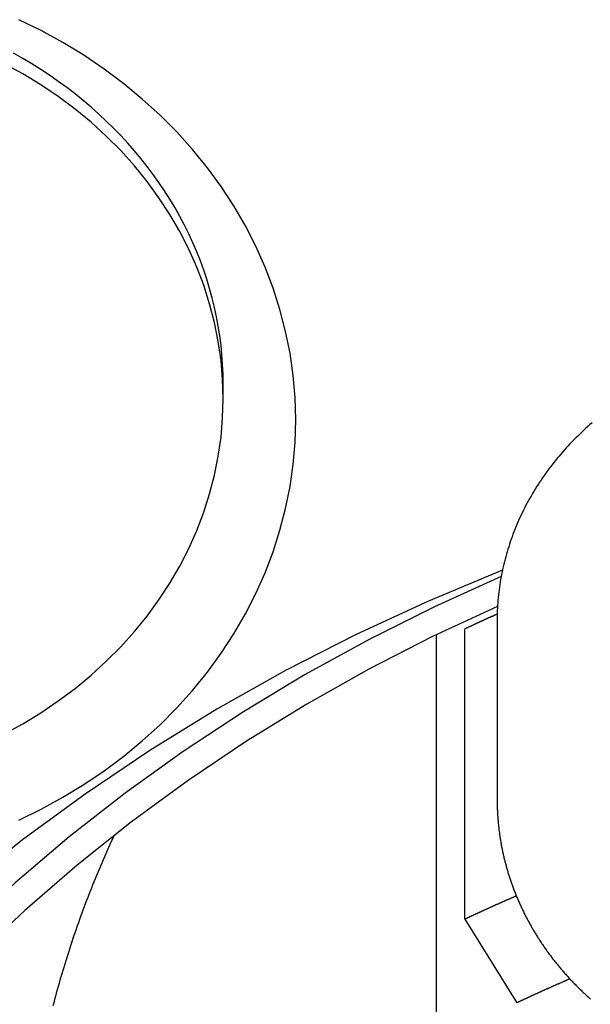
# Model space of a CAD drawing. Extents: x 1107 to 4046, y 937 to 3355.
# Tile 221 of 256: x 2179.02 to 2182.56, y 1793.79 to 1799.89. Entities that reach past the tile are written whole.
import ezdxf

# ---------------------------------------------------------------- set-up
doc = ezdxf.new("R2010")
doc.units = 0
doc.layers.add('KF_VIDA_L___C_REAR', color=7, linetype='CONTINUOUS')

# ---------------------------------------------------------------- blocks, each defined once
blk = doc.blocks.new('KF_VIDA_L___C_REAR')
at = {"layer": 'KF_VIDA_L___C_REAR'}
for p, q in [((-6.7, 108.329213), (-6.7, 108.422963)), ((-5, 106.952208), (-5, 106.552208)), ((-5.377878, 106.865822), (-5.377878, 102.153777)), ((-5.20103, 105.101407), (-5.20103, 106.901407)), ((-5, 106.552208), (-5, 105.84536)), ((-5.20103, 105.101407), (-4.876525, 104.583815))]:
    blk.add_line(p, q, dxfattribs=at)
for points in [[(-7.96796, 105.716, 0), (-7.82917, 105.784, 0), (-7.6944, 105.858, 0), (-7.56398, 105.937, 0), (-7.43822, 106.022, 0), (-7.31743, 106.112, 0), (-7.2019, 106.208, 0), (-7.09191, 106.308, 0), (-6.98772, 106.412, 0), (-6.88958, 106.521, 0), (-6.79772, 106.634, 0), (-6.71238, 106.751, 0), (-6.63376, 106.871, 0), (-6.56203, 106.995, 0), (-6.49739, 107.121, 0), (-6.43998, 107.25, 0), (-6.38994, 107.381, 0), (-6.3474, 107.514, 0), (-6.31245, 107.649, 0), (-6.28518, 107.785, 0), (-6.26565, 107.922, 0), (-6.25391, 108.06, 0), (-6.25, 108.198, 0), (-6.25391, 108.336, 0), (-6.26565, 108.474, 0), (-6.28518, 108.611, 0), (-6.31245, 108.747, 0), (-6.3474, 108.882, 0), (-6.38994, 109.015, 0), (-6.43998, 109.146, 0), (-6.49739, 109.275, 0), (-6.56203, 109.401, 0), (-6.63376, 109.525, 0), (-6.71238, 109.645, 0), (-6.79772, 109.762, 0), (-6.88958, 109.875, 0), (-6.98772, 109.984, 0), (-7.09191, 110.088, 0), (-7.2019, 110.188, 0), (-7.31743, 110.283, 0), (-7.43822, 110.374, 0), (-7.56398, 110.459, 0), (-7.6944, 110.538, 0), (-7.82917, 110.612, 0), (-7.96796, 110.68, 0)], [(-6.7, 108.423, 0), (-6.70084, 108.482, 0), (-6.70337, 108.542, 0), (-6.70759, 108.601, 0), (-6.71348, 108.661, 0), (-6.72106, 108.72, 0), (-6.73031, 108.779, 0), (-6.74122, 108.838, 0), (-6.7538, 108.896, 0), (-6.76803, 108.954, 0), (-6.78391, 109.012, 0), (-6.80143, 109.07, 0), (-6.82057, 109.127, 0), (-6.84132, 109.184, 0), (-6.86368, 109.24, 0), (-6.88762, 109.296, 0), (-6.91314, 109.351, 0), (-6.94021, 109.406, 0), (-6.96883, 109.46, 0), (-6.99897, 109.513, 0), (-7.03062, 109.566, 0), (-7.06376, 109.618, 0), (-7.09836, 109.67, 0), (-7.13441, 109.72, 0), (-7.17189, 109.77, 0), (-7.21076, 109.819, 0), (-7.25102, 109.867, 0), (-7.29263, 109.915, 0), (-7.33557, 109.961, 0), (-7.37982, 110.007, 0), (-7.42534, 110.051, 0), (-7.47211, 110.095, 0), (-7.5201, 110.138, 0), (-7.56929, 110.179, 0), (-7.61963, 110.22, 0), (-7.67112, 110.259, 0), (-7.7237, 110.297, 0), (-7.77735, 110.335, 0), (-7.83204, 110.371, 0), (-7.88774, 110.406, 0), (-7.9444, 110.439, 0), (-8.00201, 110.472, 0)], [(-8.06051, 106.249, 0), (-7.9444, 106.313, 0), (-7.83204, 106.382, 0), (-7.7237, 106.455, 0), (-7.61963, 106.533, 0), (-7.5201, 106.615, 0), (-7.42534, 106.701, 0), (-7.33557, 106.791, 0), (-7.25102, 106.885, 0), (-7.17189, 106.982, 0), (-7.09836, 107.083, 0), (-7.03062, 107.186, 0), (-6.96883, 107.292, 0), (-6.91314, 107.401, 0), (-6.86368, 107.512, 0), (-6.82057, 107.625, 0), (-6.78391, 107.74, 0), (-6.7538, 107.856, 0), (-6.73031, 107.973, 0), (-6.71348, 108.092, 0), (-6.70337, 108.21, 0), (-6.7, 108.329, 0), (-6.70337, 108.448, 0), (-6.71348, 108.567, 0), (-6.73031, 108.685, 0), (-6.7538, 108.802, 0), (-6.78391, 108.918, 0), (-6.82057, 109.033, 0), (-6.86368, 109.146, 0), (-6.91314, 109.257, 0), (-6.96883, 109.366, 0), (-7.03062, 109.472, 0), (-7.09836, 109.576, 0), (-7.17189, 109.676, 0), (-7.25102, 109.774, 0), (-7.33557, 109.868, 0), (-7.42534, 109.958, 0), (-7.5201, 110.044, 0), (-7.61963, 110.126, 0), (-7.7237, 110.204, 0), (-7.83204, 110.277, 0), (-7.9444, 110.345, 0), (-8.06051, 110.409, 0)], [(-4.41075, 108.18, 0), (-4.42383, 108.169, 0), (-4.43679, 108.157, 0), (-4.44962, 108.146, 0), (-4.46233, 108.134, 0), (-4.47491, 108.122, 0), (-4.48737, 108.11, 0), (-4.4997, 108.098, 0), (-4.5119, 108.086, 0), (-4.52397, 108.074, 0), (-4.53591, 108.062, 0), (-4.54771, 108.049, 0), (-4.55939, 108.037, 0), (-4.57093, 108.024, 0), (-4.58233, 108.012, 0), (-4.5936, 107.999, 0), (-4.60474, 107.986, 0), (-4.61573, 107.973, 0), (-4.62659, 107.96, 0), (-4.6373, 107.947, 0), (-4.64788, 107.934, 0), (-4.65831, 107.92, 0), (-4.6686, 107.907, 0), (-4.67875, 107.894, 0), (-4.68876, 107.88, 0), (-4.69861, 107.867, 0), (-4.70833, 107.853, 0), (-4.71789, 107.839, 0), (-4.72731, 107.825, 0), (-4.73658, 107.811, 0), (-4.7457, 107.797, 0), (-4.75467, 107.783, 0), (-4.76349, 107.769, 0), (-4.77216, 107.755, 0), (-4.78068, 107.741, 0), (-4.78904, 107.726, 0), (-4.79725, 107.712, 0), (-4.80531, 107.698, 0), (-4.81321, 107.683, 0), (-4.82095, 107.669, 0), (-4.82854, 107.654, 0), (-4.83597, 107.639, 0), (-4.84324, 107.624, 0), (-4.85036, 107.61, 0), (-4.85732, 107.595, 0), (-4.86411, 107.58, 0), (-4.87075, 107.565, 0), (-4.87722, 107.55, 0), (-4.88354, 107.535, 0), (-4.88969, 107.519, 0), (-4.89568, 107.504, 0), (-4.90151, 107.489, 0), (-4.90717, 107.474, 0), (-4.91267, 107.458, 0), (-4.91801, 107.443, 0), (-4.92318, 107.428, 0), (-4.92818, 107.412, 0), (-4.93302, 107.397, 0), (-4.9377, 107.381, 0), (-4.94221, 107.366, 0), (-4.94655, 107.35, 0), (-4.95072, 107.334, 0), (-4.95473, 107.319, 0), (-4.95856, 107.303, 0), (-4.96223, 107.287, 0), (-4.96573, 107.271, 0), (-4.96907, 107.256, 0), (-4.97223, 107.24, 0), (-4.97522, 107.224, 0), (-4.97805, 107.208, 0), (-4.9807, 107.192, 0), (-4.98319, 107.176, 0), (-4.9855, 107.16, 0), (-4.98764, 107.144, 0), (-4.98961, 107.128, 0), (-4.99142, 107.113, 0), (-4.99305, 107.097, 0), (-4.9945, 107.081, 0), (-4.99579, 107.065, 0), (-4.99691, 107.048, 0), (-4.99785, 107.032, 0), (-4.99863, 107.016, 0), (-4.99923, 107, 0), (-4.99966, 106.984, 0), (-4.99991, 106.968, 0), (-5, 106.952, 0)], [(-4.96691, 107.266, 0), (-5.42569, 107.075, 0), (-5.8747, 106.867, 0), (-6.31315, 106.644, 0), (-6.74023, 106.404, 0), (-7.15519, 106.148, 0), (-7.55728, 105.878, 0), (-7.94577, 105.593, 0), (-8.31997, 105.295, 0), (-8.67919, 104.982, 0), (-9.0228, 104.657, 0), (-9.35018, 104.32, 0), (-9.66073, 103.97, 0), (-9.95391, 103.61, 0), (-10.2292, 103.239, 0), (-10.486, 102.859, 0), (-10.724, 102.469, 0), (-10.9427, 102.071, 0), (-11.1417, 101.665, 0), (-11.3207, 101.253, 0)], [(-4.97469, 107.227, 0), (-5.38956, 107.039, 0), (-5.79498, 106.836, 0), (-6.19023, 106.619, 0), (-6.57463, 106.387, 0), (-6.94749, 106.142, 0), (-7.30817, 105.883, 0), (-7.65604, 105.612, 0), (-7.99047, 105.328, 0), (-8.31089, 105.032, 0), (-8.61674, 104.725, 0), (-8.90747, 104.407, 0), (-9.18258, 104.079, 0), (-9.44158, 103.742, 0), (-9.68402, 103.395, 0), (-9.90948, 103.039, 0), (-10.1176, 102.676, 0), (-10.3079, 102.305, 0), (-10.4802, 101.928, 0), (-10.634, 101.545, 0), (-10.7693, 101.157, 0)], [(-4.9973, 107.042, 0), (-5.40165, 106.854, 0), (-5.7966, 106.652, 0), (-6.18147, 106.436, 0), (-6.55557, 106.205, 0), (-6.91827, 105.962, 0), (-7.26893, 105.706, 0), (-7.60694, 105.437, 0), (-7.93171, 105.156, 0), (-8.24268, 104.864, 0), (-8.5393, 104.561, 0), (-8.82107, 104.247, 0), (-9.08748, 103.923, 0), (-9.33808, 103.591, 0), (-9.57243, 103.249, 0), (-9.79012, 102.899, 0), (-9.99078, 102.542, 0), (-10.174, 102.177, 0), (-10.3396, 101.807, 0), (-10.4872, 101.43, 0), (-10.6165, 101.049, 0)], [(-4.99942, 106.994, 0), (-5.00101, 106.993, 0), (-5.00259, 106.992, 0), (-5.00417, 106.992, 0), (-5.00576, 106.991, 0), (-5.00734, 106.99, 0), (-5.00892, 106.99, 0), (-5.0105, 106.989, 0), (-5.01209, 106.988, 0), (-5.01367, 106.987, 0), (-5.01525, 106.987, 0), (-5.01683, 106.986, 0), (-5.01842, 106.985, 0), (-5.02, 106.985, 0), (-5.02158, 106.984, 0), (-5.02316, 106.983, 0), (-5.02474, 106.982, 0), (-5.02633, 106.982, 0), (-5.02791, 106.981, 0), (-5.02949, 106.98, 0), (-5.03107, 106.98, 0), (-5.03265, 106.979, 0), (-5.03423, 106.978, 0), (-5.03581, 106.978, 0), (-5.03739, 106.977, 0), (-5.03897, 106.976, 0), (-5.04055, 106.975, 0), (-5.04213, 106.975, 0), (-5.04371, 106.974, 0), (-5.04529, 106.973, 0), (-5.04687, 106.973, 0), (-5.04845, 106.972, 0), (-5.05003, 106.971, 0), (-5.05161, 106.97, 0), (-5.05319, 106.97, 0), (-5.05477, 106.969, 0), (-5.05635, 106.968, 0), (-5.05793, 106.968, 0), (-5.05951, 106.967, 0), (-5.06109, 106.966, 0), (-5.06266, 106.965, 0), (-5.06424, 106.965, 0), (-5.06582, 106.964, 0), (-5.0674, 106.963, 0), (-5.06898, 106.962, 0), (-5.07055, 106.962, 0), (-5.07213, 106.961, 0), (-5.07371, 106.96, 0), (-5.07529, 106.96, 0), (-5.07686, 106.959, 0), (-5.07844, 106.958, 0), (-5.08002, 106.957, 0), (-5.08159, 106.957, 0), (-5.08317, 106.956, 0), (-5.08475, 106.955, 0), (-5.08632, 106.955, 0), (-5.0879, 106.954, 0), (-5.08948, 106.953, 0), (-5.09105, 106.952, 0), (-5.09263, 106.952, 0), (-5.0942, 106.951, 0), (-5.09578, 106.95, 0), (-5.09735, 106.95, 0), (-5.09893, 106.949, 0), (-5.10051, 106.948, 0), (-5.10208, 106.947, 0), (-5.10366, 106.947, 0), (-5.10523, 106.946, 0), (-5.1068, 106.945, 0), (-5.10838, 106.944, 0), (-5.10995, 106.944, 0), (-5.11153, 106.943, 0), (-5.1131, 106.942, 0), (-5.11468, 106.942, 0), (-5.11625, 106.941, 0), (-5.11782, 106.94, 0), (-5.1194, 106.939, 0), (-5.12097, 106.939, 0), (-5.12254, 106.938, 0), (-5.12412, 106.937, 0), (-5.12569, 106.937, 0), (-5.12726, 106.936, 0), (-5.12884, 106.935, 0), (-5.13041, 106.934, 0), (-5.13198, 106.934, 0), (-5.13355, 106.933, 0), (-5.13512, 106.932, 0), (-5.1367, 106.931, 0), (-5.13827, 106.931, 0), (-5.13984, 106.93, 0), (-5.14141, 106.929, 0), (-5.14298, 106.929, 0), (-5.14455, 106.928, 0), (-5.14613, 106.927, 0), (-5.1477, 106.926, 0), (-5.14927, 106.926, 0), (-5.15084, 106.925, 0), (-5.15241, 106.924, 0), (-5.15398, 106.923, 0), (-5.15555, 106.923, 0), (-5.15712, 106.922, 0), (-5.15869, 106.921, 0), (-5.16026, 106.92, 0), (-5.16183, 106.92, 0), (-5.1634, 106.919, 0), (-5.16497, 106.918, 0), (-5.16654, 106.918, 0), (-5.16811, 106.917, 0), (-5.16968, 106.916, 0), (-5.17125, 106.915, 0), (-5.17281, 106.915, 0), (-5.17438, 106.914, 0), (-5.17595, 106.913, 0), (-5.17752, 106.912, 0), (-5.17909, 106.912, 0), (-5.18066, 106.911, 0), (-5.18223, 106.91, 0), (-5.18379, 106.909, 0), (-5.18536, 106.909, 0), (-5.18693, 106.908, 0), (-5.1885, 106.907, 0), (-5.19006, 106.907, 0), (-5.19163, 106.906, 0), (-5.1932, 106.905, 0), (-5.19476, 106.904, 0), (-5.19633, 106.904, 0), (-5.1979, 106.903, 0), (-5.19946, 106.902, 0), (-5.20103, 106.901, 0)], [(-5, 105.845, 0), (-4.99999, 105.839, 0), (-4.99995, 105.833, 0), (-4.99988, 105.826, 0), (-4.99979, 105.82, 0), (-4.99968, 105.814, 0), (-4.99954, 105.808, 0), (-4.99937, 105.801, 0), (-4.99918, 105.795, 0), (-4.99896, 105.789, 0), (-4.99871, 105.782, 0), (-4.99844, 105.776, 0), (-4.99815, 105.77, 0), (-4.99783, 105.764, 0), (-4.99748, 105.757, 0), (-4.99711, 105.751, 0), (-4.99671, 105.745, 0), (-4.99629, 105.739, 0), (-4.99584, 105.732, 0), (-4.99537, 105.726, 0), (-4.99487, 105.72, 0), (-4.99434, 105.713, 0), (-4.99379, 105.707, 0), (-4.99322, 105.701, 0), (-4.99262, 105.695, 0), (-4.99199, 105.688, 0), (-4.99134, 105.682, 0), (-4.99066, 105.676, 0), (-4.98996, 105.67, 0), (-4.98923, 105.663, 0), (-4.98848, 105.657, 0), (-4.9877, 105.651, 0), (-4.9869, 105.645, 0), (-4.98607, 105.638, 0), (-4.98522, 105.632, 0), (-4.98434, 105.626, 0), (-4.98343, 105.62, 0), (-4.9825, 105.613, 0), (-4.98155, 105.607, 0), (-4.98057, 105.601, 0), (-4.97957, 105.595, 0), (-4.97854, 105.589, 0), (-4.97748, 105.582, 0), (-4.9764, 105.576, 0), (-4.9753, 105.57, 0), (-4.97417, 105.564, 0), (-4.97302, 105.557, 0), (-4.97184, 105.551, 0), (-4.97063, 105.545, 0), (-4.9694, 105.539, 0), (-4.96815, 105.533, 0), (-4.96687, 105.527, 0), (-4.96557, 105.52, 0), (-4.96424, 105.514, 0), (-4.96289, 105.508, 0), (-4.96151, 105.502, 0), (-4.96011, 105.496, 0), (-4.95868, 105.49, 0), (-4.95723, 105.483, 0), (-4.95575, 105.477, 0), (-4.95425, 105.471, 0), (-4.95272, 105.465, 0), (-4.95117, 105.459, 0), (-4.9496, 105.453, 0), (-4.948, 105.447, 0), (-4.94637, 105.441, 0), (-4.94472, 105.434, 0), (-4.94305, 105.428, 0), (-4.94135, 105.422, 0), (-4.93963, 105.416, 0), (-4.93788, 105.41, 0), (-4.93611, 105.404, 0), (-4.93431, 105.398, 0), (-4.93249, 105.392, 0), (-4.93064, 105.386, 0), (-4.92877, 105.38, 0), (-4.92688, 105.374, 0), (-4.92496, 105.368, 0), (-4.92302, 105.362, 0), (-4.92105, 105.356, 0), (-4.91906, 105.35, 0), (-4.91705, 105.344, 0), (-4.91501, 105.338, 0), (-4.91294, 105.332, 0), (-4.91085, 105.326, 0), (-4.90874, 105.32, 0), (-4.9066, 105.314, 0), (-4.90444, 105.308, 0), (-4.90226, 105.302, 0), (-4.90005, 105.296, 0), (-4.89781, 105.29, 0), (-4.89556, 105.284, 0), (-4.89327, 105.278, 0), (-4.89097, 105.272, 0), (-4.88864, 105.266, 0), (-4.88629, 105.26, 0), (-4.88391, 105.254, 0), (-4.88151, 105.248, 0), (-4.87909, 105.243, 0), (-4.87664, 105.237, 0), (-4.87417, 105.231, 0), (-4.87167, 105.225, 0), (-4.86915, 105.219, 0), (-4.86661, 105.213, 0), (-4.86405, 105.207, 0), (-4.86146, 105.202, 0), (-4.85885, 105.196, 0), (-4.85621, 105.19, 0), (-4.85355, 105.184, 0), (-4.85087, 105.178, 0), (-4.84817, 105.173, 0), (-4.84544, 105.167, 0), (-4.84269, 105.161, 0), (-4.83992, 105.155, 0), (-4.83712, 105.15, 0), (-4.8343, 105.144, 0), (-4.83146, 105.138, 0), (-4.8286, 105.132, 0), (-4.82571, 105.127, 0), (-4.8228, 105.121, 0), (-4.81987, 105.115, 0), (-4.81692, 105.11, 0), (-4.81394, 105.104, 0), (-4.81094, 105.098, 0), (-4.80792, 105.093, 0), (-4.80487, 105.087, 0), (-4.80181, 105.081, 0), (-4.79872, 105.076, 0), (-4.79561, 105.07, 0), (-4.79247, 105.065, 0), (-4.78932, 105.059, 0), (-4.78614, 105.053, 0), (-4.78294, 105.048, 0), (-4.77972, 105.042, 0), (-4.77647, 105.037, 0), (-4.77321, 105.031, 0), (-4.76992, 105.026, 0), (-4.76661, 105.02, 0), (-4.76328, 105.015, 0), (-4.75993, 105.009, 0), (-4.75656, 105.004, 0), (-4.75316, 104.998, 0), (-4.74974, 104.993, 0), (-4.7463, 104.987, 0), (-4.74284, 104.982, 0), (-4.73936, 104.977, 0), (-4.73586, 104.971, 0), (-4.73234, 104.966, 0), (-4.72879, 104.96, 0), (-4.72523, 104.955, 0), (-4.72164, 104.95, 0), (-4.71803, 104.944, 0), (-4.7144, 104.939, 0), (-4.71075, 104.934, 0), (-4.70708, 104.928, 0), (-4.70338, 104.923, 0), (-4.69967, 104.918, 0), (-4.69594, 104.912, 0), (-4.69218, 104.907, 0), (-4.68841, 104.902, 0), (-4.68461, 104.897, 0), (-4.68079, 104.891, 0), (-4.67695, 104.886, 0), (-4.6731, 104.881, 0), (-4.66922, 104.876, 0), (-4.66532, 104.871, 0), (-4.6614, 104.866, 0), (-4.65746, 104.86, 0), (-4.6535, 104.855, 0), (-4.64952, 104.85, 0), (-4.64552, 104.845, 0), (-4.6415, 104.84, 0), (-4.63746, 104.835, 0), (-4.6334, 104.83, 0), (-4.62932, 104.825, 0), (-4.62522, 104.82, 0), (-4.62109, 104.815, 0), (-4.61695, 104.81, 0), (-4.61279, 104.805, 0), (-4.60861, 104.8, 0), (-4.60441, 104.795, 0), (-4.6002, 104.79, 0), (-4.59596, 104.785, 0), (-4.5917, 104.78, 0), (-4.58742, 104.775, 0), (-4.58312, 104.77, 0), (-4.57881, 104.765, 0), (-4.57447, 104.76, 0), (-4.57012, 104.755, 0), (-4.56575, 104.75, 0), (-4.56135, 104.746, 0), (-4.55694, 104.741, 0), (-4.55251, 104.736, 0), (-4.54806, 104.731, 0), (-4.5436, 104.726, 0), (-4.53911, 104.722, 0), (-4.53461, 104.717, 0), (-4.53008, 104.712, 0), (-4.52554, 104.707, 0), (-4.52098, 104.703, 0), (-4.5164, 104.698, 0), (-4.51181, 104.693, 0), (-4.50719, 104.689, 0), (-4.50256, 104.684, 0), (-4.49791, 104.679, 0), (-4.49324, 104.675, 0), (-4.48855, 104.67, 0), (-4.48385, 104.665, 0), (-4.47913, 104.661, 0), (-4.47439, 104.656, 0), (-4.46963, 104.652, 0), (-4.46485, 104.647, 0), (-4.46006, 104.643, 0), (-4.45525, 104.638, 0), (-4.45042, 104.634, 0), (-4.44558, 104.629, 0), (-4.44071, 104.625, 0), (-4.43583, 104.62, 0), (-4.43094, 104.616, 0), (-4.42602, 104.612, 0), (-4.42109, 104.607, 0)], [(-7.37701, 105.622, 0), (-7.38582, 105.603, 0), (-7.39456, 105.584, 0), (-7.40324, 105.565, 0), (-7.41186, 105.546, 0), (-7.4204, 105.527, 0), (-7.42888, 105.507, 0), (-7.4373, 105.488, 0), (-7.44565, 105.469, 0), (-7.45393, 105.45, 0), (-7.46215, 105.43, 0), (-7.4703, 105.411, 0), (-7.47838, 105.392, 0), (-7.4864, 105.372, 0), (-7.49435, 105.353, 0), (-7.50223, 105.334, 0), (-7.51005, 105.314, 0), (-7.5178, 105.295, 0), (-7.52548, 105.275, 0), (-7.53309, 105.256, 0), (-7.54064, 105.236, 0), (-7.54812, 105.217, 0), (-7.55554, 105.197, 0), (-7.56289, 105.178, 0), (-7.57017, 105.158, 0), (-7.57738, 105.139, 0), (-7.58452, 105.119, 0), (-7.5916, 105.1, 0), (-7.59861, 105.08, 0), (-7.60555, 105.06, 0), (-7.61242, 105.041, 0), (-7.61923, 105.021, 0), (-7.62597, 105.001, 0), (-7.63264, 104.982, 0), (-7.63924, 104.962, 0), (-7.64578, 104.942, 0), (-7.65224, 104.922, 0), (-7.65864, 104.902, 0), (-7.66497, 104.883, 0), (-7.67123, 104.863, 0), (-7.67743, 104.843, 0), (-7.68355, 104.823, 0), (-7.68961, 104.803, 0), (-7.6956, 104.783, 0), (-7.70151, 104.764, 0), (-7.70737, 104.744, 0), (-7.71315, 104.724, 0), (-7.71886, 104.704, 0), (-7.72451, 104.684, 0), (-7.73008, 104.664, 0), (-7.73559, 104.644, 0), (-7.74103, 104.624, 0), (-7.7464, 104.604, 0), (-7.7517, 104.584, 0), (-7.75693, 104.564, 0)], [(-4.88059, 105.246, 0), (-4.88312, 105.245, 0), (-4.88564, 105.244, 0), (-4.88816, 105.243, 0), (-4.89069, 105.242, 0), (-4.89321, 105.241, 0), (-4.89573, 105.24, 0), (-4.89826, 105.238, 0), (-4.90078, 105.237, 0), (-4.9033, 105.236, 0), (-4.90582, 105.235, 0), (-4.90835, 105.234, 0), (-4.91087, 105.233, 0), (-4.91339, 105.232, 0), (-4.91591, 105.231, 0), (-4.91843, 105.23, 0), (-4.92095, 105.229, 0), (-4.92347, 105.227, 0), (-4.92599, 105.226, 0), (-4.9285, 105.225, 0), (-4.93102, 105.224, 0), (-4.93354, 105.223, 0), (-4.93606, 105.222, 0), (-4.93858, 105.221, 0), (-4.94109, 105.22, 0), (-4.94361, 105.219, 0), (-4.94613, 105.218, 0), (-4.94864, 105.216, 0), (-4.95116, 105.215, 0), (-4.95367, 105.214, 0), (-4.95619, 105.213, 0), (-4.9587, 105.212, 0), (-4.96122, 105.211, 0), (-4.96373, 105.21, 0), (-4.96625, 105.209, 0), (-4.96876, 105.208, 0), (-4.97127, 105.206, 0), (-4.97379, 105.205, 0), (-4.9763, 105.204, 0), (-4.97881, 105.203, 0), (-4.98132, 105.202, 0), (-4.98383, 105.201, 0), (-4.98634, 105.2, 0), (-4.98886, 105.199, 0), (-4.99137, 105.197, 0), (-4.99388, 105.196, 0), (-4.99639, 105.195, 0), (-4.9989, 105.194, 0), (-5.0014, 105.193, 0), (-5.00391, 105.192, 0), (-5.00642, 105.191, 0), (-5.00893, 105.19, 0), (-5.01144, 105.188, 0), (-5.01394, 105.187, 0), (-5.01645, 105.186, 0), (-5.01896, 105.185, 0), (-5.02146, 105.184, 0), (-5.02397, 105.183, 0), (-5.02648, 105.182, 0), (-5.02898, 105.181, 0), (-5.03149, 105.179, 0), (-5.03399, 105.178, 0), (-5.0365, 105.177, 0), (-5.039, 105.176, 0), (-5.0415, 105.175, 0), (-5.04401, 105.174, 0), (-5.04651, 105.173, 0), (-5.04901, 105.172, 0), (-5.05152, 105.17, 0), (-5.05402, 105.169, 0), (-5.05652, 105.168, 0), (-5.05902, 105.167, 0), (-5.06152, 105.166, 0), (-5.06402, 105.165, 0), (-5.06652, 105.164, 0), (-5.06902, 105.162, 0), (-5.07152, 105.161, 0), (-5.07402, 105.16, 0), (-5.07652, 105.159, 0), (-5.07902, 105.158, 0), (-5.08152, 105.157, 0), (-5.08402, 105.156, 0), (-5.08651, 105.154, 0), (-5.08901, 105.153, 0), (-5.09151, 105.152, 0), (-5.094, 105.151, 0), (-5.0965, 105.15, 0), (-5.099, 105.149, 0), (-5.10149, 105.148, 0), (-5.10399, 105.146, 0), (-5.10648, 105.145, 0), (-5.10898, 105.144, 0), (-5.11147, 105.143, 0), (-5.11396, 105.142, 0), (-5.11646, 105.141, 0), (-5.11895, 105.14, 0), (-5.12144, 105.138, 0), (-5.12394, 105.137, 0), (-5.12643, 105.136, 0), (-5.12892, 105.135, 0), (-5.13141, 105.134, 0), (-5.1339, 105.133, 0), (-5.13639, 105.132, 0), (-5.13888, 105.13, 0), (-5.14137, 105.129, 0), (-5.14386, 105.128, 0), (-5.14635, 105.127, 0), (-5.14884, 105.126, 0), (-5.15133, 105.125, 0), (-5.15382, 105.123, 0), (-5.15631, 105.122, 0), (-5.15879, 105.121, 0), (-5.16128, 105.12, 0), (-5.16377, 105.119, 0), (-5.16625, 105.118, 0), (-5.16874, 105.117, 0), (-5.17123, 105.115, 0), (-5.17371, 105.114, 0), (-5.1762, 105.113, 0), (-5.17868, 105.112, 0), (-5.18117, 105.111, 0), (-5.18365, 105.11, 0), (-5.18613, 105.108, 0), (-5.18862, 105.107, 0), (-5.1911, 105.106, 0), (-5.19358, 105.105, 0), (-5.19607, 105.104, 0), (-5.19855, 105.103, 0), (-5.20103, 105.101, 0)], [(-4.54844, 104.731, 0), (-4.55103, 104.73, 0), (-4.55361, 104.729, 0), (-4.5562, 104.728, 0), (-4.55879, 104.727, 0), (-4.56137, 104.726, 0), (-4.56396, 104.725, 0), (-4.56654, 104.724, 0), (-4.56912, 104.723, 0), (-4.57171, 104.721, 0), (-4.57429, 104.72, 0), (-4.57688, 104.719, 0), (-4.57946, 104.718, 0), (-4.58204, 104.717, 0), (-4.58462, 104.716, 0), (-4.5872, 104.715, 0), (-4.58979, 104.714, 0), (-4.59237, 104.712, 0), (-4.59495, 104.711, 0), (-4.59753, 104.71, 0), (-4.60011, 104.709, 0), (-4.60269, 104.708, 0), (-4.60527, 104.707, 0), (-4.60784, 104.706, 0), (-4.61042, 104.705, 0), (-4.613, 104.703, 0), (-4.61558, 104.702, 0), (-4.61816, 104.701, 0), (-4.62073, 104.7, 0), (-4.62331, 104.699, 0), (-4.62589, 104.698, 0), (-4.62846, 104.697, 0), (-4.63104, 104.696, 0), (-4.63361, 104.694, 0), (-4.63619, 104.693, 0), (-4.63876, 104.692, 0), (-4.64133, 104.691, 0), (-4.64391, 104.69, 0), (-4.64648, 104.689, 0), (-4.64905, 104.688, 0), (-4.65163, 104.686, 0), (-4.6542, 104.685, 0), (-4.65677, 104.684, 0), (-4.65934, 104.683, 0), (-4.66191, 104.682, 0), (-4.66448, 104.681, 0), (-4.66705, 104.68, 0), (-4.66962, 104.678, 0), (-4.67219, 104.677, 0), (-4.67476, 104.676, 0), (-4.67733, 104.675, 0), (-4.6799, 104.674, 0), (-4.68247, 104.673, 0), (-4.68503, 104.672, 0), (-4.6876, 104.67, 0), (-4.69017, 104.669, 0), (-4.69274, 104.668, 0), (-4.6953, 104.667, 0), (-4.69787, 104.666, 0), (-4.70043, 104.665, 0), (-4.703, 104.664, 0), (-4.70556, 104.662, 0), (-4.70813, 104.661, 0), (-4.71069, 104.66, 0), (-4.71325, 104.659, 0), (-4.71582, 104.658, 0), (-4.71838, 104.657, 0), (-4.72094, 104.655, 0), (-4.7235, 104.654, 0), (-4.72607, 104.653, 0), (-4.72863, 104.652, 0), (-4.73119, 104.651, 0), (-4.73375, 104.65, 0), (-4.73631, 104.649, 0), (-4.73887, 104.647, 0), (-4.74143, 104.646, 0), (-4.74399, 104.645, 0), (-4.74655, 104.644, 0), (-4.7491, 104.643, 0), (-4.75166, 104.642, 0), (-4.75422, 104.64, 0), (-4.75678, 104.639, 0), (-4.75933, 104.638, 0), (-4.76189, 104.637, 0), (-4.76444, 104.636, 0), (-4.767, 104.635, 0), (-4.76956, 104.633, 0), (-4.77211, 104.632, 0), (-4.77466, 104.631, 0), (-4.77722, 104.63, 0), (-4.77977, 104.629, 0), (-4.78233, 104.628, 0), (-4.78488, 104.626, 0), (-4.78743, 104.625, 0), (-4.78998, 104.624, 0), (-4.79253, 104.623, 0), (-4.79509, 104.622, 0), (-4.79764, 104.621, 0), (-4.80019, 104.619, 0), (-4.80274, 104.618, 0), (-4.80529, 104.617, 0), (-4.80784, 104.616, 0), (-4.81039, 104.615, 0), (-4.81293, 104.613, 0), (-4.81548, 104.612, 0), (-4.81803, 104.611, 0), (-4.82058, 104.61, 0), (-4.82313, 104.609, 0), (-4.82567, 104.608, 0), (-4.82822, 104.606, 0), (-4.83076, 104.605, 0), (-4.83331, 104.604, 0), (-4.83585, 104.603, 0), (-4.8384, 104.602, 0), (-4.84094, 104.6, 0), (-4.84349, 104.599, 0), (-4.84603, 104.598, 0), (-4.84858, 104.597, 0), (-4.85112, 104.596, 0), (-4.85366, 104.595, 0), (-4.8562, 104.593, 0), (-4.85874, 104.592, 0), (-4.86129, 104.591, 0), (-4.86383, 104.59, 0), (-4.86637, 104.589, 0), (-4.86891, 104.587, 0), (-4.87145, 104.586, 0), (-4.87399, 104.585, 0), (-4.87653, 104.584, 0)]]:
    blk.add_polyline3d(points, dxfattribs=at)

msp = doc.modelspace()

# ---------------------------------------------------------------- block references
at = {"layer": 'KF_VIDA_L___C_REAR'}
msp.add_blockref('KF_VIDA_L___C_REAR', (2186.9791, 1689.2132), dxfattribs=at)

doc.saveas('drawing.dxf')
